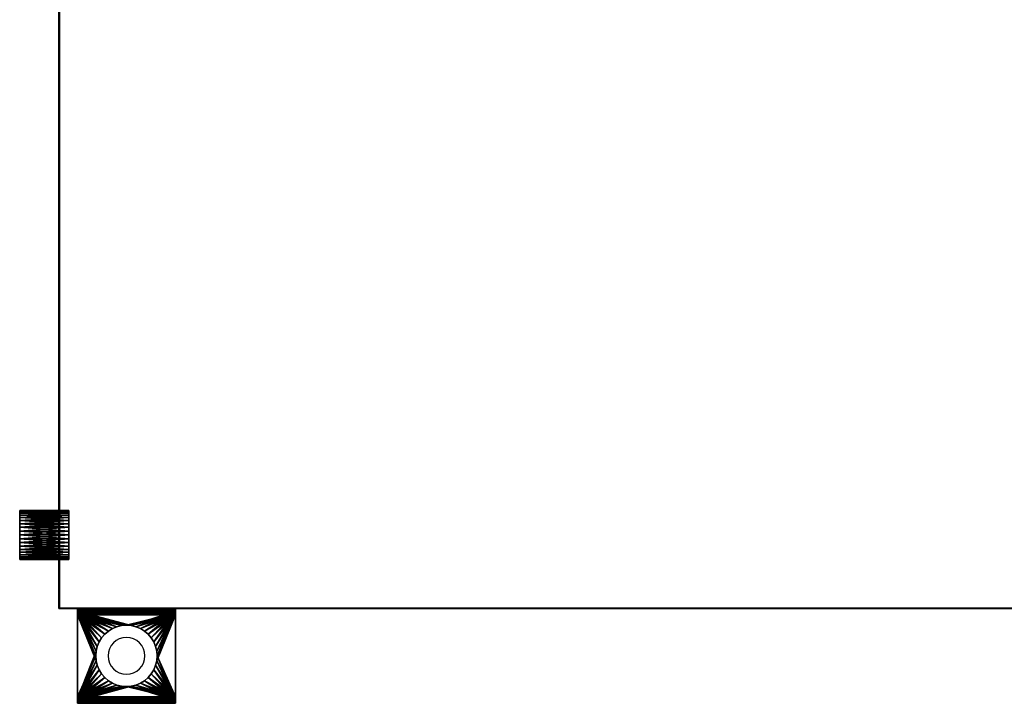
# Model space of a CAD drawing. Extents: x -4.8 to 55.9, y -3 to 25.9.
# Tile 1 of 256: x -0.8 to 19.3, y -1.9 to 12. Entities that reach past the tile are written whole.
import ezdxf

# ---------------------------------------------------------------- set-up
doc = ezdxf.new("R2010")
doc.units = 0

# ---------------------------------------------------------------- blocks, each defined once
blk = doc.blocks.new('Box-638355a3-c890-4fd0-b728-b39c41c250b5')
at = {"color": 253, "linetype": 'Continuous', "true_color": 0xa0a0a0, "transparency": 33554687}
mesh = blk.add_polyface(dxfattribs=at)
corners = [(0, 0), (54, 0), (54, 24), (0, 24), (0, 0, 0.01), (54, 0, 0.01), (54, 24, 0.01), (0, 24, 0.01)]
mesh.append_faces([[corners[k] for k in face] for face in [(0, 1, 2, 3), (4, 5, 6, 7), (0, 1, 5, 4), (1, 2, 6, 5), (2, 3, 7, 6), (3, 0, 4, 7)]], dxfattribs={"color": 253})
blk = doc.blocks.new('Box-07747896-d056-4941-b30d-9d22ee5c5ea8')
at = {"color": 253, "linetype": 'Continuous', "true_color": 0xa0a0a0, "transparency": 33554687}
mesh = blk.add_polyface(dxfattribs=at)
corners = [(0, 0), (54, 0), (54, 24), (0, 24), (0, 0, 0.01), (54, 0, 0.01), (54, 24, 0.01), (0, 24, 0.01)]
mesh.append_faces([[corners[k] for k in face] for face in [(0, 1, 2, 3), (4, 5, 6, 7), (0, 1, 5, 4), (1, 2, 6, 5), (2, 3, 7, 6), (3, 0, 4, 7)]], dxfattribs={"color": 253})
blk = doc.blocks.new('Box-c74b57ae-1af0-4b08-830b-77aa436553e7')
at = {"color": 253, "linetype": 'Continuous', "true_color": 0xa0a0a0, "transparency": 33554687}
mesh = blk.add_polyface(dxfattribs=at)
corners = [(0, 0), (0.01, 0), (0.01, 24), (0, 24), (0, 0, 21), (0.01, 0, 21), (0.01, 24, 21), (0, 24, 21)]
mesh.append_faces([[corners[k] for k in face] for face in [(0, 1, 2, 3), (4, 5, 6, 7), (0, 1, 5, 4), (1, 2, 6, 5), (2, 3, 7, 6), (3, 0, 4, 7)]], dxfattribs={"color": 253})
blk = doc.blocks.new('Box-62151170-a4b2-4527-903d-5e79c669d3ec')
at = {"color": 253, "linetype": 'Continuous', "true_color": 0xa0a0a0, "transparency": 33554687}
mesh = blk.add_polyface(dxfattribs=at)
corners = [(0, 0), (20.1, 0), (20.1, 0.01), (0, 0.01), (0, 0, 21), (20.1, 0, 21), (20.1, 0.01, 21), (0, 0.01, 21)]
mesh.append_faces([[corners[k] for k in face] for face in [(0, 1, 2, 3), (4, 5, 6, 7), (0, 1, 5, 4), (1, 2, 6, 5), (2, 3, 7, 6), (3, 0, 4, 7)]], dxfattribs={"color": 253})
blk = doc.blocks.new('ForwardOpening-c705fa8b-37ca-4ab5-9f3a-38fc6dd36080')
at = {"linetype": 'Continuous', "transparency": 33554687}
blk.add_blockref('Box-62151170-a4b2-4527-903d-5e79c669d3ec', (0, 0), dxfattribs=at)
blk = doc.blocks.new('8e6bfa97-ff45-4f4a-9ec3-150c76c71b82')
at = {"linetype": 'Continuous', "transparency": 33554687}
for name, p in [('Box-638355a3-c890-4fd0-b728-b39c41c250b5', (0, 0)), ('Box-07747896-d056-4941-b30d-9d22ee5c5ea8', (0, 0, 20.99)), ('Box-c74b57ae-1af0-4b08-830b-77aa436553e7', (0, 0)), ('ForwardOpening-c705fa8b-37ca-4ab5-9f3a-38fc6dd36080', (0, 0))]:
    blk.add_blockref(name, p, dxfattribs=at)
blk = doc.blocks.new('6FD_1_1d0d4f9c-77f7-4611-b9b3-89e8d009a6a327f3eec3-f8d0-49d6-bf2d-3acbf3ed2ee7')
at = {"color": 0, "linetype": 'BYBLOCK', "lineweight": -2, "transparency": 33554687}
mesh = blk.add_polyface(dxfattribs=at)
corners = [(0, -1, -2.715), (0, 1, -2.715), (0.069, 1, -2.715), (0.069, -1, -2.715)]
mesh.append_faces([[corners[k] for k in face] for face in [(3, 0, 2, 3)]], dxfattribs={"vtx1": -1, "color": 0})
mesh.append_faces([[corners[k] for k in face] for face in [(0, 1, 2, 0)]], dxfattribs={"vtx2": -1, "color": 0})
mesh = blk.add_polyface(dxfattribs=at)
corners = [(0, -1, -2.034), (0, 1, -2.034), (0, 1, -2.715), (0, -1, -2.715)]
mesh.append_faces([[corners[k] for k in face] for face in [(3, 0, 2, 3)]], dxfattribs={"vtx1": -1, "color": 0})
mesh.append_faces([[corners[k] for k in face] for face in [(0, 1, 2, 0)]], dxfattribs={"vtx2": -1, "color": 0})
mesh = blk.add_polyface(dxfattribs=at)
corners = [(0.005, -1, -1.991), (0.005, 1, -1.991), (0, 1, -2.034), (0, -1, -2.034)]
mesh.append_faces([[corners[k] for k in face] for face in [(3, 0, 2, 3)]], dxfattribs={"vtx1": -1, "color": 0})
mesh.append_faces([[corners[k] for k in face] for face in [(0, 1, 2, 0)]], dxfattribs={"vtx2": -1, "color": 0})
mesh = blk.add_polyface(dxfattribs=at)
corners = [(0, -1, -0.428), (0, 1, -0.428), (0.016, 1, -0.497), (0.016, -1, -0.497)]
mesh.append_faces([[corners[k] for k in face] for face in [(3, 0, 2, 3)]], dxfattribs={"vtx1": -1, "color": 0})
mesh.append_faces([[corners[k] for k in face] for face in [(0, 1, 2, 0)]], dxfattribs={"vtx2": -1, "color": 0})
mesh = blk.add_polyface(dxfattribs=at)
corners = [(0, -1), (0, 1), (0, 1, -0.428), (0, -1, -0.428)]
mesh.append_faces([[corners[k] for k in face] for face in [(3, 0, 2, 3)]], dxfattribs={"vtx1": -1, "color": 0})
mesh.append_faces([[corners[k] for k in face] for face in [(0, 1, 2, 0)]], dxfattribs={"vtx2": -1, "color": 0})
mesh = blk.add_polyface(dxfattribs=at)
corners = [(0.069, -1), (0.069, 1), (0, 1), (0, -1)]
mesh.append_faces([[corners[k] for k in face] for face in [(3, 0, 2, 3)]], dxfattribs={"vtx1": -1, "color": 0})
mesh.append_faces([[corners[k] for k in face] for face in [(0, 1, 2, 0)]], dxfattribs={"vtx2": -1, "color": 0})
mesh = blk.add_polyface(dxfattribs=at)
corners = [(0.069, 1, -2.034), (0.069, 1, -2.715), (0, 1, -2.715), (0, 1, -2.034), (0.005, 1, -1.991), (0.026, 1, -1.954), (0.053, 1, -1.928), (0.079, 1, -1.997), (0.095, 1, -1.986), (1.8, 1, -0.565), (0.132, 1, -0.565), (0.132, 1, -0.491), (1.8, 1, -0.491), (1.863, 1, -0.507), (1.832, 1, -0.57), (1.911, 1, -0.555), (1.853, 1, -0.592), (1.932, 1, -0.618), (1.863, 1, -0.623), (1.837, 1, -0.676), (1.922, 1, -0.687), (1.879, 1, -0.734), (0.063, 1, -0.544), (0.1, 1, -0.486), (0.079, 1, -0.46), (0.069, 1, -0.428), (0.016, 1, -0.497), (0, 1, -0.428), (0, 1), (0.069, 1)]
mesh.append_faces([[corners[k] for k in face] for face in [(0, 2, 3, 0), (0, 3, 4, 0), (0, 4, 5, 0), (0, 5, 6, 0), (6, 7, 0, 6), (6, 8, 7, 6), (9, 11, 12, 9), (12, 14, 9, 12), (13, 16, 14, 13), (15, 18, 16, 15), (17, 19, 18, 17), (19, 17, 20, 19), (19, 20, 21, 19), (21, 6, 19, 21), (10, 23, 11, 10), (22, 24, 23, 22), (22, 25, 24, 22), (25, 22, 26, 25), (25, 26, 27, 25), (27, 29, 25, 27)]], dxfattribs={"vtx0": -1, "vtx2": -1, "color": 0})
mesh.append_faces([[corners[k] for k in face] for face in [(9, 10, 11, 9), (12, 13, 14, 12), (13, 15, 16, 13), (15, 17, 18, 15), (21, 8, 6, 21), (10, 22, 23, 10)]], dxfattribs={"vtx1": -1, "vtx2": -1, "color": 0})
mesh.append_faces([[corners[k] for k in face] for face in [(0, 1, 2, 0), (27, 28, 29, 27)]], dxfattribs={"vtx2": -1, "color": 0})
mesh = blk.add_polyface(dxfattribs=at)
corners = [(0.026, -1, -1.954), (0.026, 1, -1.954), (0.005, 1, -1.991), (0.005, -1, -1.991)]
mesh.append_faces([[corners[k] for k in face] for face in [(3, 0, 2, 3)]], dxfattribs={"vtx1": -1, "color": 0})
mesh.append_faces([[corners[k] for k in face] for face in [(0, 1, 2, 0)]], dxfattribs={"vtx2": -1, "color": 0})
mesh = blk.add_polyface(dxfattribs=at)
corners = [(0.016, -1, -0.497), (0.016, 1, -0.497), (0.063, 1, -0.544), (0.063, -1, -0.544)]
mesh.append_faces([[corners[k] for k in face] for face in [(3, 0, 2, 3)]], dxfattribs={"vtx1": -1, "color": 0})
mesh.append_faces([[corners[k] for k in face] for face in [(0, 1, 2, 0)]], dxfattribs={"vtx2": -1, "color": 0})
mesh = blk.add_polyface(dxfattribs=at)
corners = [(0.053, -1, -1.928), (0.053, 1, -1.928), (0.026, 1, -1.954), (0.026, -1, -1.954)]
mesh.append_faces([[corners[k] for k in face] for face in [(3, 0, 2, 3)]], dxfattribs={"vtx1": -1, "color": 0})
mesh.append_faces([[corners[k] for k in face] for face in [(0, 1, 2, 0)]], dxfattribs={"vtx2": -1, "color": 0})
mesh = blk.add_polyface(dxfattribs=at)
corners = [(1.837, -1, -0.676), (1.583, -0.098, -0.855), (1.56, -0.193, -0.871), (1.522, -0.284, -0.897), (1.471, -0.367, -0.933), (1.407, -0.442, -0.978), (1.333, -0.506, -1.03), (1.249, -0.557, -1.089), (1.158, -0.594, -1.152), (1.063, -0.617, -1.219), (0.965, -0.625, -1.288), (0.867, -0.617, -1.356), (0.053, -1, -1.928), (0.772, -0.594, -1.423), (0.681, -0.557, -1.487), (0.598, -0.506, -1.545), (0.523, -0.442, -1.598), (0.46, -0.367, -1.642), (0.408, -0.284, -1.678), (0.371, -0.193, -1.705), (0.348, -0.098, -1.721), (0.34, 0, -1.726), (0.348, 0.098, -1.721), (0.053, 1, -1.928), (0.371, 0.193, -1.705), (0.408, 0.284, -1.678), (0.46, 0.367, -1.642), (0.523, 0.442, -1.598), (0.598, 0.506, -1.545), (0.681, 0.557, -1.487), (0.772, 0.594, -1.423), (0.867, 0.617, -1.356), (0.965, 0.625, -1.288), (1.837, 1, -0.676), (1.063, 0.617, -1.219), (1.158, 0.594, -1.152), (1.249, 0.557, -1.089), (1.333, 0.506, -1.03), (1.407, 0.442, -0.978), (1.471, 0.367, -0.933), (1.522, 0.284, -0.897), (1.56, 0.193, -0.871), (1.583, 0.098, -0.855), (1.59, 0, -0.849)]
mesh.append_faces([[corners[k] for k in face] for face in [(0, 1, 2, 0), (11, 12, 0, 11), (22, 23, 12, 22), (32, 33, 23, 32), (43, 0, 33, 43)]], dxfattribs={"vtx0": -1, "vtx2": -1, "color": 0})
mesh.append_faces([[corners[k] for k in face] for face in [(2, 3, 0, 2), (3, 4, 0, 3), (4, 5, 0, 4), (5, 6, 0, 5), (6, 7, 0, 6), (7, 8, 0, 7), (8, 9, 0, 8), (9, 10, 0, 9), (10, 11, 0, 10), (11, 13, 12, 11), (13, 14, 12, 13), (14, 15, 12, 14), (15, 16, 12, 15), (16, 17, 12, 16), (17, 18, 12, 17), (18, 19, 12, 18), (19, 20, 12, 19), (20, 21, 12, 20), (21, 22, 12, 21), (22, 24, 23, 22), (24, 25, 23, 24), (25, 26, 23, 25), (26, 27, 23, 26), (27, 28, 23, 27), (28, 29, 23, 28), (29, 30, 23, 29), (30, 31, 23, 30), (31, 32, 23, 31), (32, 34, 33, 32), (34, 35, 33, 34), (35, 36, 33, 35), (36, 37, 33, 36), (37, 38, 33, 37), (38, 39, 33, 38), (39, 40, 33, 39), (40, 41, 33, 40), (41, 42, 33, 41), (42, 43, 33, 42), (43, 1, 0, 43)]], dxfattribs={"vtx1": -1, "vtx2": -1, "color": 0})
mesh = blk.add_polyface(dxfattribs=at)
corners = [(0.063, -1, -0.544), (0.063, 1, -0.544), (0.132, 1, -0.565), (0.132, -1, -0.565)]
mesh.append_faces([[corners[k] for k in face] for face in [(3, 0, 2, 3)]], dxfattribs={"vtx1": -1, "color": 0})
mesh.append_faces([[corners[k] for k in face] for face in [(0, 1, 2, 0)]], dxfattribs={"vtx2": -1, "color": 0})
mesh = blk.add_polyface(dxfattribs=at)
corners = [(0.069, -1, -0.428), (0.069, 1, -0.428), (0.069, 1), (0.069, -1)]
mesh.append_faces([[corners[k] for k in face] for face in [(3, 0, 2, 3)]], dxfattribs={"vtx1": -1, "color": 0})
mesh.append_faces([[corners[k] for k in face] for face in [(0, 1, 2, 0)]], dxfattribs={"vtx2": -1, "color": 0})
mesh = blk.add_polyface(dxfattribs=at)
corners = [(0.079, -1, -0.46), (0.079, 1, -0.46), (0.069, 1, -0.428), (0.069, -1, -0.428)]
mesh.append_faces([[corners[k] for k in face] for face in [(3, 0, 2, 3)]], dxfattribs={"vtx1": -1, "color": 0})
mesh.append_faces([[corners[k] for k in face] for face in [(0, 1, 2, 0)]], dxfattribs={"vtx2": -1, "color": 0})
mesh = blk.add_polyface(dxfattribs=at)
corners = [(0.069, -1, -2.034), (0.069, 1, -2.034), (0.079, 1, -1.997), (0.079, -1, -1.997)]
mesh.append_faces([[corners[k] for k in face] for face in [(3, 0, 2, 3)]], dxfattribs={"vtx1": -1, "color": 0})
mesh.append_faces([[corners[k] for k in face] for face in [(0, 1, 2, 0)]], dxfattribs={"vtx2": -1, "color": 0})
mesh = blk.add_polyface(dxfattribs=at)
corners = [(0.069, -1, -2.715), (0.069, 1, -2.715), (0.069, 1, -2.034), (0.069, -1, -2.034)]
mesh.append_faces([[corners[k] for k in face] for face in [(3, 0, 2, 3)]], dxfattribs={"vtx1": -1, "color": 0})
mesh.append_faces([[corners[k] for k in face] for face in [(0, 1, 2, 0)]], dxfattribs={"vtx2": -1, "color": 0})
mesh = blk.add_polyface(dxfattribs=at)
corners = [(0.1, -1, -0.486), (0.1, 1, -0.486), (0.079, 1, -0.46), (0.079, -1, -0.46)]
mesh.append_faces([[corners[k] for k in face] for face in [(3, 0, 2, 3)]], dxfattribs={"vtx1": -1, "color": 0})
mesh.append_faces([[corners[k] for k in face] for face in [(0, 1, 2, 0)]], dxfattribs={"vtx2": -1, "color": 0})
mesh = blk.add_polyface(dxfattribs=at)
corners = [(0.079, -1, -1.997), (0.079, 1, -1.997), (0.095, 1, -1.986), (0.095, -1, -1.986)]
mesh.append_faces([[corners[k] for k in face] for face in [(3, 0, 2, 3)]], dxfattribs={"vtx1": -1, "color": 0})
mesh.append_faces([[corners[k] for k in face] for face in [(0, 1, 2, 0)]], dxfattribs={"vtx2": -1, "color": 0})
mesh = blk.add_polyface(dxfattribs=at)
corners = [(1.879, 1, -0.734), (1.583, 0.098, -0.942), (1.56, 0.193, -0.958), (1.522, 0.284, -0.985), (1.471, 0.367, -1.021), (1.407, 0.442, -1.065), (1.333, 0.506, -1.118), (1.249, 0.557, -1.176), (1.158, 0.594, -1.24), (1.063, 0.617, -1.307), (0.965, 0.625, -1.375), (0.095, 1, -1.986), (0.867, 0.617, -1.444), (0.772, 0.594, -1.511), (0.681, 0.557, -1.575), (0.598, 0.506, -1.633), (0.523, 0.442, -1.686), (0.46, 0.367, -1.73), (0.408, 0.284, -1.766), (0.371, 0.193, -1.793), (0.348, 0.098, -1.809), (0.34, 0, -1.814), (0.095, -1, -1.986), (0.348, -0.098, -1.809), (0.371, -0.193, -1.793), (0.408, -0.284, -1.766), (0.46, -0.367, -1.73), (0.523, -0.442, -1.686), (0.598, -0.506, -1.633), (0.681, -0.557, -1.575), (0.772, -0.594, -1.511), (0.867, -0.617, -1.444), (0.965, -0.625, -1.375), (1.063, -0.617, -1.307), (1.879, -1, -0.734), (1.158, -0.594, -1.24), (1.249, -0.557, -1.176), (1.333, -0.506, -1.118), (1.407, -0.442, -1.065), (1.471, -0.367, -1.021), (1.522, -0.284, -0.985), (1.56, -0.193, -0.958), (1.583, -0.098, -0.942), (1.59, 0, -0.937)]
mesh.append_faces([[corners[k] for k in face] for face in [(0, 1, 2, 0), (10, 11, 0, 10), (21, 22, 11, 21), (33, 34, 22, 33), (1, 0, 34, 1)]], dxfattribs={"vtx0": -1, "vtx2": -1, "color": 0})
mesh.append_faces([[corners[k] for k in face] for face in [(2, 3, 0, 2), (3, 4, 0, 3), (4, 5, 0, 4), (5, 6, 0, 5), (6, 7, 0, 6), (7, 8, 0, 7), (8, 9, 0, 8), (9, 10, 0, 9), (10, 12, 11, 10), (12, 13, 11, 12), (13, 14, 11, 13), (14, 15, 11, 14), (15, 16, 11, 15), (16, 17, 11, 16), (17, 18, 11, 17), (18, 19, 11, 18), (19, 20, 11, 19), (20, 21, 11, 20), (21, 23, 22, 21), (23, 24, 22, 23), (24, 25, 22, 24), (25, 26, 22, 25), (26, 27, 22, 26), (27, 28, 22, 27), (28, 29, 22, 28), (29, 30, 22, 29), (30, 31, 22, 30), (31, 32, 22, 31), (32, 33, 22, 32), (33, 35, 34, 33), (35, 36, 34, 35), (36, 37, 34, 36), (37, 38, 34, 37), (38, 39, 34, 38), (39, 40, 34, 39), (40, 41, 34, 40), (41, 42, 34, 41), (42, 43, 34, 42), (43, 1, 34, 43)]], dxfattribs={"vtx1": -1, "vtx2": -1, "color": 0})
mesh = blk.add_polyface(dxfattribs=at)
corners = [(0.132, -1, -0.491), (0.132, 1, -0.491), (0.1, 1, -0.486), (0.1, -1, -0.486)]
mesh.append_faces([[corners[k] for k in face] for face in [(3, 0, 2, 3)]], dxfattribs={"vtx1": -1, "color": 0})
mesh.append_faces([[corners[k] for k in face] for face in [(0, 1, 2, 0)]], dxfattribs={"vtx2": -1, "color": 0})
mesh = blk.add_polyface(dxfattribs=at)
corners = [(1.8, -1, -0.491), (1.583, -0.098, -0.491), (1.56, -0.193, -0.491), (1.522, -0.284, -0.491), (1.471, -0.367, -0.491), (1.407, -0.442, -0.491), (1.333, -0.506, -0.491), (1.249, -0.557, -0.491), (1.158, -0.594, -0.491), (1.063, -0.617, -0.491), (0.965, -0.625, -0.491), (0.132, -1, -0.491), (0.867, -0.617, -0.491), (0.772, -0.594, -0.491), (0.681, -0.557, -0.491), (0.598, -0.506, -0.491), (0.523, -0.442, -0.491), (0.46, -0.367, -0.491), (0.408, -0.284, -0.491), (0.371, -0.193, -0.491), (0.348, -0.098, -0.491), (0.34, 0, -0.491), (0.348, 0.098, -0.491), (0.132, 1, -0.491), (0.371, 0.193, -0.491), (0.408, 0.284, -0.491), (0.46, 0.367, -0.491), (0.523, 0.442, -0.491), (0.598, 0.506, -0.491), (0.681, 0.557, -0.491), (0.772, 0.594, -0.491), (0.867, 0.617, -0.491), (0.965, 0.625, -0.491), (1.063, 0.617, -0.491), (1.8, 1, -0.491), (1.158, 0.594, -0.491), (1.249, 0.557, -0.491), (1.333, 0.506, -0.491), (1.407, 0.442, -0.491), (1.471, 0.367, -0.491), (1.522, 0.284, -0.491), (1.56, 0.193, -0.491), (1.583, 0.098, -0.491), (1.59, 0, -0.491)]
mesh.append_faces([[corners[k] for k in face] for face in [(0, 1, 2, 0), (10, 11, 0, 10), (22, 23, 11, 22), (33, 34, 23, 33), (43, 0, 34, 43)]], dxfattribs={"vtx0": -1, "vtx2": -1, "color": 0})
mesh.append_faces([[corners[k] for k in face] for face in [(2, 3, 0, 2), (3, 4, 0, 3), (4, 5, 0, 4), (5, 6, 0, 5), (6, 7, 0, 6), (7, 8, 0, 7), (8, 9, 0, 8), (9, 10, 0, 9), (10, 12, 11, 10), (12, 13, 11, 12), (13, 14, 11, 13), (14, 15, 11, 14), (15, 16, 11, 15), (16, 17, 11, 16), (17, 18, 11, 17), (18, 19, 11, 18), (19, 20, 11, 19), (20, 21, 11, 20), (21, 22, 11, 21), (22, 24, 23, 22), (24, 25, 23, 24), (25, 26, 23, 25), (26, 27, 23, 26), (27, 28, 23, 27), (28, 29, 23, 28), (29, 30, 23, 29), (30, 31, 23, 30), (31, 32, 23, 31), (32, 33, 23, 32), (33, 35, 34, 33), (35, 36, 34, 35), (36, 37, 34, 36), (37, 38, 34, 37), (38, 39, 34, 38), (39, 40, 34, 39), (40, 41, 34, 40), (41, 42, 34, 41), (42, 43, 34, 42), (43, 1, 0, 43)]], dxfattribs={"vtx1": -1, "vtx2": -1, "color": 0})
mesh = blk.add_polyface(dxfattribs=at)
corners = [(1.8, 1, -0.565), (1.583, 0.098, -0.565), (1.56, 0.193, -0.565), (1.522, 0.284, -0.565), (1.471, 0.367, -0.565), (1.407, 0.442, -0.565), (1.333, 0.506, -0.565), (1.249, 0.557, -0.565), (1.158, 0.594, -0.565), (1.063, 0.617, -0.565), (0.965, 0.625, -0.565), (0.132, 1, -0.565), (0.867, 0.617, -0.565), (0.772, 0.594, -0.565), (0.681, 0.557, -0.565), (0.598, 0.506, -0.565), (0.523, 0.442, -0.565), (0.46, 0.367, -0.565), (0.408, 0.284, -0.565), (0.371, 0.193, -0.565), (0.348, 0.098, -0.565), (0.34, 0, -0.565), (0.132, -1, -0.565), (0.348, -0.098, -0.565), (0.371, -0.193, -0.565), (0.408, -0.284, -0.565), (0.46, -0.367, -0.565), (0.523, -0.442, -0.565), (0.598, -0.506, -0.565), (0.681, -0.557, -0.565), (0.772, -0.594, -0.565), (0.867, -0.617, -0.565), (0.965, -0.625, -0.565), (1.063, -0.617, -0.565), (1.8, -1, -0.565), (1.158, -0.594, -0.565), (1.249, -0.557, -0.565), (1.333, -0.506, -0.565), (1.407, -0.442, -0.565), (1.471, -0.367, -0.565), (1.522, -0.284, -0.565), (1.56, -0.193, -0.565), (1.583, -0.098, -0.565), (1.59, 0, -0.565)]
mesh.append_faces([[corners[k] for k in face] for face in [(0, 1, 2, 0), (10, 11, 0, 10), (21, 22, 11, 21), (33, 34, 22, 33), (1, 0, 34, 1)]], dxfattribs={"vtx0": -1, "vtx2": -1, "color": 0})
mesh.append_faces([[corners[k] for k in face] for face in [(2, 3, 0, 2), (3, 4, 0, 3), (4, 5, 0, 4), (5, 6, 0, 5), (6, 7, 0, 6), (7, 8, 0, 7), (8, 9, 0, 8), (9, 10, 0, 9), (10, 12, 11, 10), (12, 13, 11, 12), (13, 14, 11, 13), (14, 15, 11, 14), (15, 16, 11, 15), (16, 17, 11, 16), (17, 18, 11, 17), (18, 19, 11, 18), (19, 20, 11, 19), (20, 21, 11, 20), (21, 23, 22, 21), (23, 24, 22, 23), (24, 25, 22, 24), (25, 26, 22, 25), (26, 27, 22, 26), (27, 28, 22, 27), (28, 29, 22, 28), (29, 30, 22, 29), (30, 31, 22, 30), (31, 32, 22, 31), (32, 33, 22, 32), (33, 35, 34, 33), (35, 36, 34, 35), (36, 37, 34, 36), (37, 38, 34, 37), (38, 39, 34, 38), (39, 40, 34, 39), (40, 41, 34, 40), (41, 42, 34, 41), (42, 43, 34, 42), (43, 1, 34, 43)]], dxfattribs={"vtx1": -1, "vtx2": -1, "color": 0})
mesh = blk.add_polyface(dxfattribs=at)
corners = [(1.863, -1, -0.507), (1.863, 1, -0.507), (1.8, 1, -0.491), (1.8, -1, -0.491)]
mesh.append_faces([[corners[k] for k in face] for face in [(3, 0, 2, 3)]], dxfattribs={"vtx1": -1, "color": 0})
mesh.append_faces([[corners[k] for k in face] for face in [(0, 1, 2, 0)]], dxfattribs={"vtx2": -1, "color": 0})
mesh = blk.add_polyface(dxfattribs=at)
corners = [(1.8, -1, -0.565), (1.8, 1, -0.565), (1.832, 1, -0.57), (1.832, -1, -0.57)]
mesh.append_faces([[corners[k] for k in face] for face in [(3, 0, 2, 3)]], dxfattribs={"vtx1": -1, "color": 0})
mesh.append_faces([[corners[k] for k in face] for face in [(0, 1, 2, 0)]], dxfattribs={"vtx2": -1, "color": 0})
mesh = blk.add_polyface(dxfattribs=at)
corners = [(1.832, -1, -0.57), (1.832, 1, -0.57), (1.853, 1, -0.592), (1.853, -1, -0.592)]
mesh.append_faces([[corners[k] for k in face] for face in [(3, 0, 2, 3)]], dxfattribs={"vtx1": -1, "color": 0})
mesh.append_faces([[corners[k] for k in face] for face in [(0, 1, 2, 0)]], dxfattribs={"vtx2": -1, "color": 0})
mesh = blk.add_polyface(dxfattribs=at)
corners = [(1.863, -1, -0.623), (1.863, 1, -0.623), (1.837, 1, -0.676), (1.837, -1, -0.676)]
mesh.append_faces([[corners[k] for k in face] for face in [(3, 0, 2, 3)]], dxfattribs={"vtx1": -1, "color": 0})
mesh.append_faces([[corners[k] for k in face] for face in [(0, 1, 2, 0)]], dxfattribs={"vtx2": -1, "color": 0})
mesh = blk.add_polyface(dxfattribs=at)
corners = [(1.853, -1, -0.592), (1.853, 1, -0.592), (1.863, 1, -0.623), (1.863, -1, -0.623)]
mesh.append_faces([[corners[k] for k in face] for face in [(3, 0, 2, 3)]], dxfattribs={"vtx1": -1, "color": 0})
mesh.append_faces([[corners[k] for k in face] for face in [(0, 1, 2, 0)]], dxfattribs={"vtx2": -1, "color": 0})
mesh = blk.add_polyface(dxfattribs=at)
corners = [(1.911, -1, -0.555), (1.911, 1, -0.555), (1.863, 1, -0.507), (1.863, -1, -0.507)]
mesh.append_faces([[corners[k] for k in face] for face in [(3, 0, 2, 3)]], dxfattribs={"vtx1": -1, "color": 0})
mesh.append_faces([[corners[k] for k in face] for face in [(0, 1, 2, 0)]], dxfattribs={"vtx2": -1, "color": 0})
mesh = blk.add_polyface(dxfattribs=at)
corners = [(1.879, -1, -0.734), (1.879, 1, -0.734), (1.922, 1, -0.687), (1.922, -1, -0.687)]
mesh.append_faces([[corners[k] for k in face] for face in [(3, 0, 2, 3)]], dxfattribs={"vtx1": -1, "color": 0})
mesh.append_faces([[corners[k] for k in face] for face in [(0, 1, 2, 0)]], dxfattribs={"vtx2": -1, "color": 0})
mesh = blk.add_polyface(dxfattribs=at)
corners = [(1.932, -1, -0.618), (1.932, 1, -0.618), (1.911, 1, -0.555), (1.911, -1, -0.555)]
mesh.append_faces([[corners[k] for k in face] for face in [(3, 0, 2, 3)]], dxfattribs={"vtx1": -1, "color": 0})
mesh.append_faces([[corners[k] for k in face] for face in [(0, 1, 2, 0)]], dxfattribs={"vtx2": -1, "color": 0})
mesh = blk.add_polyface(dxfattribs=at)
corners = [(1.922, -1, -0.687), (1.922, 1, -0.687), (1.932, 1, -0.618), (1.932, -1, -0.618)]
mesh.append_faces([[corners[k] for k in face] for face in [(3, 0, 2, 3)]], dxfattribs={"vtx1": -1, "color": 0})
mesh.append_faces([[corners[k] for k in face] for face in [(0, 1, 2, 0)]], dxfattribs={"vtx2": -1, "color": 0})
mesh = blk.add_polyface(dxfattribs=at)
corners = [(1.59, 0, -0.565), (1.59, 0, -0.491), (1.583, 0.098, -0.491), (1.583, 0.098, -0.565), (1.56, 0.193, -0.491), (1.56, 0.193, -0.565), (1.522, 0.284, -0.491), (1.522, 0.284, -0.565), (1.471, 0.367, -0.491), (1.471, 0.367, -0.565), (1.407, 0.442, -0.491), (1.407, 0.442, -0.565), (1.333, 0.506, -0.491), (1.333, 0.506, -0.565), (1.249, 0.557, -0.491), (1.249, 0.557, -0.565), (1.158, 0.594, -0.491), (1.158, 0.594, -0.565), (1.063, 0.617, -0.491), (1.063, 0.617, -0.565), (0.965, 0.625, -0.491), (0.965, 0.625, -0.565), (0.867, 0.617, -0.491), (0.867, 0.617, -0.565), (0.772, 0.594, -0.491), (0.772, 0.594, -0.565), (0.681, 0.557, -0.491), (0.681, 0.557, -0.565), (0.598, 0.506, -0.491), (0.598, 0.506, -0.565), (0.523, 0.442, -0.491), (0.523, 0.442, -0.565), (0.46, 0.367, -0.491), (0.46, 0.367, -0.565), (0.408, 0.284, -0.491), (0.408, 0.284, -0.565), (0.371, 0.193, -0.491), (0.371, 0.193, -0.565), (0.348, 0.098, -0.491), (0.348, 0.098, -0.565), (0.371, -0.193, -0.491), (0.371, -0.193, -0.565), (0.348, -0.098, -0.565), (0.348, -0.098, -0.491), (0.34, 0, -0.565), (0.34, 0, -0.491), (0.408, -0.284, -0.491), (0.408, -0.284, -0.565), (0.46, -0.367, -0.491), (0.46, -0.367, -0.565), (0.523, -0.442, -0.491), (0.523, -0.442, -0.565), (0.598, -0.506, -0.491), (0.598, -0.506, -0.565), (0.681, -0.557, -0.491), (0.681, -0.557, -0.565), (0.772, -0.594, -0.491), (0.772, -0.594, -0.565), (0.867, -0.617, -0.491), (0.867, -0.617, -0.565), (0.965, -0.625, -0.491), (0.965, -0.625, -0.565), (1.063, -0.617, -0.491), (1.063, -0.617, -0.565), (1.158, -0.594, -0.491), (1.158, -0.594, -0.565), (1.249, -0.557, -0.491), (1.249, -0.557, -0.565), (1.333, -0.506, -0.491), (1.333, -0.506, -0.565), (1.407, -0.442, -0.491), (1.407, -0.442, -0.565), (1.471, -0.367, -0.491), (1.471, -0.367, -0.565), (1.522, -0.284, -0.491), (1.522, -0.284, -0.565), (1.56, -0.193, -0.491), (1.56, -0.193, -0.565), (1.583, -0.098, -0.491), (1.583, -0.098, -0.565), (1.59, 0, -0.491), (1.59, 0, -0.565)]
mesh.append_faces([[corners[k] for k in face] for face in [(3, 0, 2, 3), (2, 4, 3, 2), (7, 5, 6, 7), (9, 7, 8, 9), (8, 10, 9, 8), (13, 11, 12, 13), (12, 14, 13, 12), (17, 15, 16, 17), (19, 17, 18, 19), (18, 20, 19, 18), (23, 21, 22, 23), (22, 24, 23, 22), (27, 25, 26, 27), (29, 27, 28, 29), (28, 30, 29, 28), (33, 31, 32, 33), (32, 34, 33, 32), (37, 35, 36, 37), (39, 37, 38, 39), (43, 40, 42, 43), (42, 44, 43, 42), (44, 39, 45, 44), (47, 41, 46, 47), (49, 47, 48, 49), (48, 50, 49, 48), (53, 51, 52, 53), (52, 54, 53, 52), (57, 55, 56, 57), (59, 57, 58, 59), (58, 60, 59, 58), (63, 61, 62, 63), (62, 64, 63, 62), (67, 65, 66, 67), (69, 67, 68, 69), (68, 70, 69, 68), (73, 71, 72, 73), (72, 74, 73, 72), (77, 75, 76, 77), (79, 77, 78, 79), (78, 80, 79, 78)]], dxfattribs={"vtx1": -1, "color": 0})
mesh.append_faces([[corners[k] for k in face] for face in [(0, 1, 2, 0), (4, 5, 3, 4), (5, 4, 6, 5), (7, 6, 8, 7), (10, 11, 9, 10), (11, 10, 12, 11), (14, 15, 13, 14), (15, 14, 16, 15), (17, 16, 18, 17), (20, 21, 19, 20), (21, 20, 22, 21), (24, 25, 23, 24), (25, 24, 26, 25), (27, 26, 28, 27), (30, 31, 29, 30), (31, 30, 32, 31), (34, 35, 33, 34), (35, 34, 36, 35), (37, 36, 38, 37), (40, 41, 42, 40), (44, 45, 43, 44), (39, 38, 45, 39), (41, 40, 46, 41), (47, 46, 48, 47), (50, 51, 49, 50), (51, 50, 52, 51), (54, 55, 53, 54), (55, 54, 56, 55), (57, 56, 58, 57), (60, 61, 59, 60), (61, 60, 62, 61), (64, 65, 63, 64), (65, 64, 66, 65), (67, 66, 68, 67), (70, 71, 69, 70), (71, 70, 72, 71), (74, 75, 73, 74), (75, 74, 76, 75), (77, 76, 78, 77), (80, 81, 79, 80)]], dxfattribs={"vtx2": -1, "color": 0})
mesh = blk.add_polyface(dxfattribs=at)
corners = [(1.56, 0.193, -0.871), (1.56, 0.193, -0.958), (1.583, 0.098, -0.942), (1.583, 0.098, -0.855), (1.59, 0, -0.937), (1.59, 0, -0.849), (1.522, 0.284, -0.897), (1.522, 0.284, -0.985), (1.471, 0.367, -0.933), (1.471, 0.367, -1.021), (1.407, 0.442, -0.978), (1.407, 0.442, -1.065), (1.333, 0.506, -1.03), (1.333, 0.506, -1.118), (1.249, 0.557, -1.089), (1.249, 0.557, -1.176), (1.158, 0.594, -1.152), (1.158, 0.594, -1.24), (1.063, 0.617, -1.219), (1.063, 0.617, -1.307), (0.965, 0.625, -1.288), (0.965, 0.625, -1.375), (0.867, 0.617, -1.356), (0.867, 0.617, -1.444), (0.772, 0.594, -1.423), (0.772, 0.594, -1.511), (0.681, 0.557, -1.487), (0.681, 0.557, -1.575), (0.598, 0.506, -1.545), (0.598, 0.506, -1.633), (0.523, 0.442, -1.598), (0.523, 0.442, -1.686), (0.46, 0.367, -1.642), (0.46, 0.367, -1.73), (0.408, 0.284, -1.678), (0.408, 0.284, -1.766), (0.371, 0.193, -1.705), (0.371, 0.193, -1.793), (0.348, 0.098, -1.721), (0.348, 0.098, -1.809), (0.34, 0, -1.726), (0.34, 0, -1.814), (0.348, -0.098, -1.721), (0.348, -0.098, -1.809), (0.371, -0.193, -1.705), (0.371, -0.193, -1.793), (0.408, -0.284, -1.678), (0.408, -0.284, -1.766), (0.46, -0.367, -1.642), (0.46, -0.367, -1.73), (0.523, -0.442, -1.598), (0.523, -0.442, -1.686), (0.598, -0.506, -1.545), (0.598, -0.506, -1.633), (0.681, -0.557, -1.487), (0.681, -0.557, -1.575), (0.772, -0.594, -1.423), (0.772, -0.594, -1.511), (0.867, -0.617, -1.356), (0.867, -0.617, -1.444), (0.965, -0.625, -1.288), (0.965, -0.625, -1.375), (1.063, -0.617, -1.219), (1.063, -0.617, -1.307), (1.158, -0.594, -1.152), (1.158, -0.594, -1.24), (1.249, -0.557, -1.089), (1.249, -0.557, -1.176), (1.333, -0.506, -1.03), (1.333, -0.506, -1.118), (1.407, -0.442, -0.978), (1.407, -0.442, -1.065), (1.471, -0.367, -0.933), (1.471, -0.367, -1.021), (1.522, -0.284, -0.897), (1.522, -0.284, -0.985), (1.56, -0.193, -0.871), (1.56, -0.193, -0.958), (1.59, 0, -0.849), (1.59, 0, -0.937), (1.583, -0.098, -0.942), (1.583, -0.098, -0.855)]
mesh.append_faces([[corners[k] for k in face] for face in [(3, 0, 2, 3), (2, 4, 3, 2), (7, 1, 6, 7), (9, 7, 8, 9), (8, 10, 9, 8), (13, 11, 12, 13), (12, 14, 13, 12), (17, 15, 16, 17), (19, 17, 18, 19), (18, 20, 19, 18), (23, 21, 22, 23), (22, 24, 23, 22), (27, 25, 26, 27), (29, 27, 28, 29), (28, 30, 29, 28), (33, 31, 32, 33), (32, 34, 33, 32), (37, 35, 36, 37), (39, 37, 38, 39), (41, 39, 40, 41), (40, 42, 41, 40), (42, 44, 43, 42), (47, 45, 46, 47), (49, 47, 48, 49), (48, 50, 49, 48), (53, 51, 52, 53), (52, 54, 53, 52), (57, 55, 56, 57), (59, 57, 58, 59), (58, 60, 59, 58), (63, 61, 62, 63), (62, 64, 63, 62), (67, 65, 66, 67), (69, 67, 68, 69), (68, 70, 69, 68), (73, 71, 72, 73), (72, 74, 73, 72), (77, 75, 76, 77), (81, 78, 80, 81), (80, 77, 81, 80)]], dxfattribs={"vtx1": -1, "color": 0})
mesh.append_faces([[corners[k] for k in face] for face in [(0, 1, 2, 0), (4, 5, 3, 4), (1, 0, 6, 1), (7, 6, 8, 7), (10, 11, 9, 10), (11, 10, 12, 11), (14, 15, 13, 14), (15, 14, 16, 15), (17, 16, 18, 17), (20, 21, 19, 20), (21, 20, 22, 21), (24, 25, 23, 24), (25, 24, 26, 25), (27, 26, 28, 27), (30, 31, 29, 30), (31, 30, 32, 31), (34, 35, 33, 34), (35, 34, 36, 35), (37, 36, 38, 37), (39, 38, 40, 39), (42, 43, 41, 42), (44, 45, 43, 44), (45, 44, 46, 45), (47, 46, 48, 47), (50, 51, 49, 50), (51, 50, 52, 51), (54, 55, 53, 54), (55, 54, 56, 55), (57, 56, 58, 57), (60, 61, 59, 60), (61, 60, 62, 61), (64, 65, 63, 64), (65, 64, 66, 65), (67, 66, 68, 67), (70, 71, 69, 70), (71, 70, 72, 71), (74, 75, 73, 74), (75, 74, 76, 75), (78, 79, 80, 78), (77, 76, 81, 77)]], dxfattribs={"vtx2": -1, "color": 0})
mesh = blk.add_polyface(dxfattribs=at)
corners = [(0, -1, -2.715), (0.069, -1, -2.715), (0.069, -1, -2.034), (0, -1, -2.034), (0.005, -1, -1.991), (0.026, -1, -1.954), (0.053, -1, -1.928), (0.079, -1, -1.997), (0.095, -1, -1.986), (0.132, -1, -0.491), (0.132, -1, -0.565), (1.8, -1, -0.565), (1.8, -1, -0.491), (1.832, -1, -0.57), (1.863, -1, -0.507), (1.853, -1, -0.592), (1.911, -1, -0.555), (1.863, -1, -0.623), (1.932, -1, -0.618), (1.837, -1, -0.676), (1.922, -1, -0.687), (1.879, -1, -0.734), (0.1, -1, -0.486), (0.063, -1, -0.544), (0.079, -1, -0.46), (0.069, -1, -0.428), (0.016, -1, -0.497), (0, -1, -0.428), (0.069, -1), (0, -1)]
mesh.append_faces([[corners[k] for k in face] for face in [(9, 10, 11, 9), (13, 14, 12, 13), (15, 16, 14, 15), (17, 18, 16, 17), (6, 8, 21, 6), (22, 23, 10, 22)]], dxfattribs={"vtx0": -1, "vtx2": -1, "color": 0})
mesh.append_faces([[corners[k] for k in face] for face in [(3, 0, 2, 3), (4, 3, 2, 4), (5, 4, 2, 5), (6, 5, 2, 6), (2, 7, 6, 2), (7, 8, 6, 7), (12, 9, 11, 12), (11, 13, 12, 11), (13, 15, 14, 13), (15, 17, 16, 15), (17, 19, 18, 17), (20, 18, 19, 20), (21, 20, 19, 21), (19, 6, 21, 19), (9, 22, 10, 9), (22, 24, 23, 22), (24, 25, 23, 24), (26, 23, 25, 26), (27, 26, 25, 27), (25, 28, 27, 25)]], dxfattribs={"vtx1": -1, "vtx2": -1, "color": 0})
mesh.append_faces([[corners[k] for k in face] for face in [(0, 1, 2, 0), (28, 29, 27, 28)]], dxfattribs={"vtx2": -1, "color": 0})
blk = doc.blocks.new('3dff590b-9d09-4048-b09a-62b939485bb9')
at = {"color": 251, "transparency": 33554687, "extrusion": (0, 0, -1)}
blk.add_arc((-0.965, 0, 1.012), 0.375, 0, 360, dxfattribs=at)
at = {"color": 251, "transparency": 33554687}
blk.add_blockref('6FD_1_1d0d4f9c-77f7-4611-b9b3-89e8d009a6a327f3eec3-f8d0-49d6-bf2d-3acbf3ed2ee7', (0, 0), dxfattribs=at)
blk = doc.blocks.new('206_1_61b47e68-d6d9-47db-a695-507703319785e355a9ab-0e02-495b-85cf-37b14dc75533')
at = {"color": 0, "linetype": 'BYBLOCK', "lineweight": -2, "transparency": 33554687}
mesh = blk.add_polyface(dxfattribs=at)
corners = [(0.494, -0.078), (0.5, 0), (0.5, 0, 1), (0.494, -0.078, 1), (0.476, -0.155, 1), (0.476, -0.155), (0.446, -0.227), (0.446, -0.227, 1), (0.405, -0.294), (0.405, -0.294, 1), (0.354, -0.354, 1), (0.354, -0.354), (0.294, -0.405), (0.294, -0.405, 1), (0.227, -0.446, 1), (0.227, -0.446), (0.155, -0.476), (0.155, -0.476, 1), (0.078, -0.494), (0.078, -0.494, 1), (0, -0.5, 1), (0, -0.5), (-0.078, -0.494), (-0.078, -0.494, 1), (-0.155, -0.476, 1), (-0.155, -0.476), (-0.227, -0.446), (-0.227, -0.446, 1), (-0.294, -0.405), (-0.294, -0.405, 1), (-0.354, -0.354, 1), (-0.354, -0.354), (-0.405, -0.294), (-0.405, -0.294, 1), (-0.446, -0.227, 1), (-0.446, -0.227), (-0.476, -0.155), (-0.476, -0.155, 1), (-0.494, -0.078), (-0.494, -0.078, 1), (-0.494, 0.078, 1), (-0.476, 0.155, 1), (-0.476, 0.155), (-0.494, 0.078), (-0.5, 0), (-0.5, 0, 1), (-0.446, 0.227), (-0.446, 0.227, 1), (-0.405, 0.294), (-0.405, 0.294, 1), (-0.354, 0.354, 1), (-0.354, 0.354), (-0.294, 0.405), (-0.294, 0.405, 1), (-0.227, 0.446, 1), (-0.227, 0.446), (-0.155, 0.476), (-0.155, 0.476, 1), (-0.078, 0.494), (-0.078, 0.494, 1), (0, 0.5, 1), (0, 0.5), (0.078, 0.494), (0.078, 0.494, 1), (0.155, 0.476, 1), (0.155, 0.476), (0.227, 0.446), (0.227, 0.446, 1), (0.294, 0.405), (0.294, 0.405, 1), (0.354, 0.354, 1), (0.354, 0.354), (0.405, 0.294), (0.405, 0.294, 1), (0.446, 0.227, 1), (0.446, 0.227), (0.476, 0.155), (0.476, 0.155, 1), (0.494, 0.078), (0.494, 0.078, 1), (0.5, 0, 1), (0.5, 0)]
mesh.append_faces([[corners[k] for k in face] for face in [(0, 2, 3, 0), (3, 5, 0, 3), (6, 4, 7, 6), (8, 7, 9, 8), (9, 11, 8, 9), (12, 10, 13, 12), (13, 15, 12, 13), (16, 14, 17, 16), (18, 17, 19, 18), (19, 21, 18, 19), (22, 20, 23, 22), (23, 25, 22, 23), (26, 24, 27, 26), (28, 27, 29, 28), (29, 31, 28, 29), (32, 30, 33, 32), (33, 35, 32, 33), (36, 34, 37, 36), (38, 37, 39, 38), (40, 42, 43, 40), (43, 45, 40, 43), (44, 39, 45, 44), (46, 41, 47, 46), (48, 47, 49, 48), (49, 51, 48, 49), (52, 50, 53, 52), (53, 55, 52, 53), (56, 54, 57, 56), (58, 57, 59, 58), (59, 61, 58, 59), (62, 60, 63, 62), (63, 65, 62, 63), (66, 64, 67, 66), (68, 67, 69, 68), (69, 71, 68, 69), (72, 70, 73, 72), (73, 75, 72, 73), (76, 74, 77, 76), (78, 77, 79, 78), (79, 81, 78, 79)]], dxfattribs={"vtx0": -1, "color": 0})
mesh.append_faces([[corners[k] for k in face] for face in [(0, 1, 2, 0), (3, 4, 5, 3), (6, 5, 4, 6), (8, 6, 7, 8), (9, 10, 11, 9), (12, 11, 10, 12), (13, 14, 15, 13), (16, 15, 14, 16), (18, 16, 17, 18), (19, 20, 21, 19), (22, 21, 20, 22), (23, 24, 25, 23), (26, 25, 24, 26), (28, 26, 27, 28), (29, 30, 31, 29), (32, 31, 30, 32), (33, 34, 35, 33), (36, 35, 34, 36), (38, 36, 37, 38), (40, 41, 42, 40), (43, 44, 45, 43), (44, 38, 39, 44), (46, 42, 41, 46), (48, 46, 47, 48), (49, 50, 51, 49), (52, 51, 50, 52), (53, 54, 55, 53), (56, 55, 54, 56), (58, 56, 57, 58), (59, 60, 61, 59), (62, 61, 60, 62), (63, 64, 65, 63), (66, 65, 64, 66), (68, 66, 67, 68), (69, 70, 71, 69), (72, 71, 70, 72), (73, 74, 75, 73), (76, 75, 74, 76), (78, 76, 77, 78), (79, 80, 81, 79)]], dxfattribs={"vtx2": -1, "color": 0})
mesh = blk.add_polyface(dxfattribs=at)
corners = [(0.494, -0.078, 1), (0.5, 0, 1), (0.494, 0.078, 1), (0.476, -0.155, 1), (0.446, -0.227, 1), (0.405, -0.294, 1), (0.354, -0.354, 1), (0.294, -0.405, 1), (0.227, -0.446, 1), (0.155, -0.476, 1), (0.078, -0.494, 1), (0, -0.5, 1), (-0.078, -0.494, 1), (-0.155, -0.476, 1), (-0.227, -0.446, 1), (-0.294, -0.405, 1), (-0.354, -0.354, 1), (-0.405, -0.294, 1), (-0.446, -0.227, 1), (-0.476, -0.155, 1), (-0.494, -0.078, 1), (-0.5, 0, 1), (-0.494, 0.078, 1), (-0.476, 0.155, 1), (-0.446, 0.227, 1), (-0.405, 0.294, 1), (-0.354, 0.354, 1), (-0.294, 0.405, 1), (-0.227, 0.446, 1), (-0.155, 0.476, 1), (-0.078, 0.494, 1), (0, 0.5, 1), (0.078, 0.494, 1), (0.155, 0.476, 1), (0.227, 0.446, 1), (0.294, 0.405, 1), (0.354, 0.354, 1), (0.405, 0.294, 1), (0.446, 0.227, 1), (0.476, 0.155, 1)]
mesh.append_faces([[corners[k] for k in face] for face in [(39, 38, 2, 39)]], dxfattribs={"vtx1": -1, "color": 0})
mesh.append_faces([[corners[k] for k in face] for face in [(3, 0, 2, 3), (4, 3, 2, 4), (5, 4, 2, 5), (6, 5, 2, 6), (7, 6, 2, 7), (8, 7, 2, 8), (9, 8, 2, 9), (10, 9, 2, 10), (11, 10, 2, 11), (12, 11, 2, 12), (13, 12, 2, 13), (14, 13, 2, 14), (15, 14, 2, 15), (16, 15, 2, 16), (17, 16, 2, 17), (18, 17, 2, 18), (19, 18, 2, 19), (20, 19, 2, 20), (21, 20, 2, 21), (22, 21, 2, 22), (23, 22, 2, 23), (24, 23, 2, 24), (25, 24, 2, 25), (26, 25, 2, 26), (27, 26, 2, 27), (28, 27, 2, 28), (29, 28, 2, 29), (30, 29, 2, 30), (31, 30, 2, 31), (32, 31, 2, 32), (33, 32, 2, 33), (34, 33, 2, 34), (35, 34, 2, 35), (36, 35, 2, 36), (37, 36, 2, 37), (38, 37, 2, 38)]], dxfattribs={"vtx1": -1, "vtx2": -1, "color": 0})
mesh.append_faces([[corners[k] for k in face] for face in [(0, 1, 2, 0)]], dxfattribs={"vtx2": -1, "color": 0})
mesh = blk.add_polyface(dxfattribs=at)
corners = [(0.494, -0.078), (0.476, -0.155), (0.446, -0.227), (0.405, -0.294), (0.354, -0.354), (0.294, -0.405), (0.227, -0.446), (0.155, -0.476), (0.078, -0.494), (0, -0.5), (-0.078, -0.494), (-0.155, -0.476), (-0.227, -0.446), (-0.294, -0.405), (-0.354, -0.354), (-0.405, -0.294), (-0.446, -0.227), (-0.476, -0.155), (-0.494, -0.078), (-0.5, 0), (-0.494, 0.078), (-0.476, 0.155), (-0.446, 0.227), (-0.405, 0.294), (-0.354, 0.354), (-0.294, 0.405), (-0.227, 0.446), (-0.155, 0.476), (-0.078, 0.494), (0, 0.5), (0.078, 0.494), (0.155, 0.476), (0.227, 0.446), (0.294, 0.405), (0.354, 0.354), (0.405, 0.294), (0.446, 0.227), (0.476, 0.155), (0.494, 0.078), (0.5, 0)]
mesh.append_faces([[corners[k] for k in face] for face in [(0, 38, 39, 0)]], dxfattribs={"vtx0": -1, "color": 0})
mesh.append_faces([[corners[k] for k in face] for face in [(0, 2, 3, 0), (0, 3, 4, 0), (0, 4, 5, 0), (0, 5, 6, 0), (0, 6, 7, 0), (0, 7, 8, 0), (0, 8, 9, 0), (0, 9, 10, 0), (0, 10, 11, 0), (0, 11, 12, 0), (0, 12, 13, 0), (0, 13, 14, 0), (0, 14, 15, 0), (0, 15, 16, 0), (0, 16, 17, 0), (0, 17, 18, 0), (0, 18, 19, 0), (0, 19, 20, 0), (0, 20, 21, 0), (0, 21, 22, 0), (0, 22, 23, 0), (0, 23, 24, 0), (0, 24, 25, 0), (0, 25, 26, 0), (0, 26, 27, 0), (0, 27, 28, 0), (0, 28, 29, 0), (0, 29, 30, 0), (0, 30, 31, 0), (0, 31, 32, 0), (0, 32, 33, 0), (0, 33, 34, 0), (0, 34, 35, 0), (0, 35, 36, 0), (0, 36, 37, 0), (0, 37, 38, 0)]], dxfattribs={"vtx0": -1, "vtx2": -1, "color": 0})
mesh.append_faces([[corners[k] for k in face] for face in [(0, 1, 2, 0)]], dxfattribs={"vtx2": -1, "color": 0})
blk = doc.blocks.new('c0332e29-488a-45e8-bc17-bfdae3175420')
at = {"color": 0, "transparency": 33554687, "extrusion": (1, 0, 0), "rotation": 540}
blk.add_blockref('206_1_61b47e68-d6d9-47db-a695-507703319785e355a9ab-0e02-495b-85cf-37b14dc75533', (0, 0), dxfattribs=at)
blk = doc.blocks.new('67c062c2-fe4f-4682-81bf-4f6e360278ac')
at = {"linetype": 'Continuous', "transparency": 33554687}
blk.add_blockref('8e6bfa97-ff45-4f4a-9ec3-150c76c71b82', (0, 0), dxfattribs=at)
at = {"color": 32, "linetype": 'Continuous', "true_color": 0xcc6600, "transparency": 33554687}
for p in [(-0.8, 1.5, 10.8), (-0.8, 1.5, 14.5)]:
    blk.add_blockref('c0332e29-488a-45e8-bc17-bfdae3175420', p, dxfattribs=at)
at = {"linetype": 'Continuous', "transparency": 33554687, "rotation": 270}
blk.add_blockref('3dff590b-9d09-4048-b09a-62b939485bb9', (1.375, 0, 2.715), dxfattribs=at)

msp = doc.modelspace()

# ---------------------------------------------------------------- block references
at = {"transparency": 33554687}
msp.add_blockref('67c062c2-fe4f-4682-81bf-4f6e360278ac', (0, 0), dxfattribs=at)

doc.saveas('drawing.dxf')
